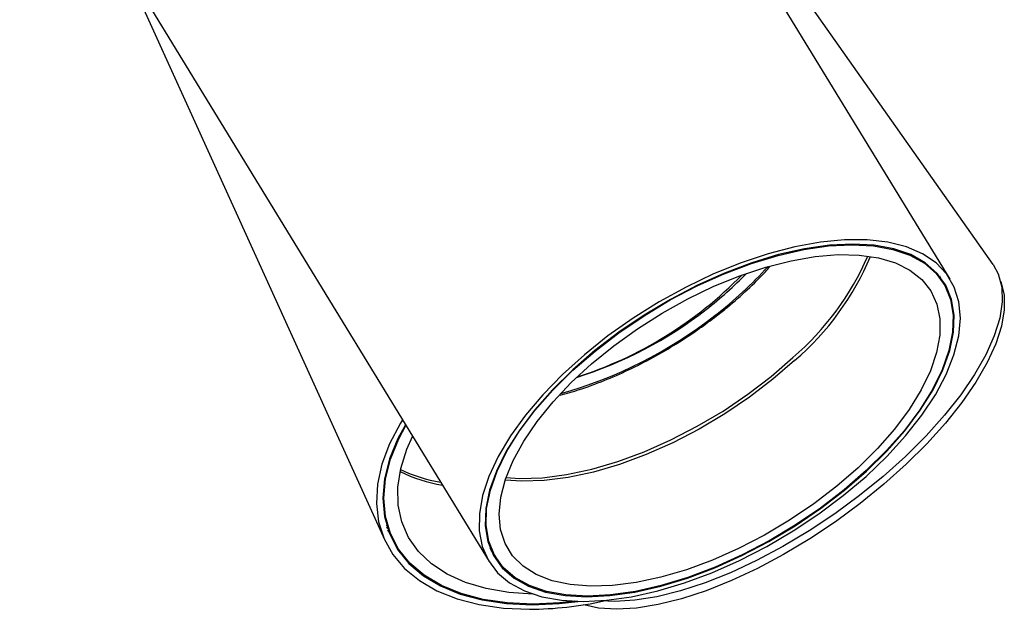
# Model space of a CAD drawing. Header units: millimetres. Extents: x 400 to 959, y 388 to 588.
# Tile 1 of 8: x 401 to 421, y 388 to 400. Entities that reach past the tile are written whole.
import ezdxf

# ---------------------------------------------------------------- set-up
doc = ezdxf.new("R2010")
doc.units = ezdxf.units.MM

msp = doc.modelspace()

# ---------------------------------------------------------------- linework, layer by layer
at = {"color": 7, "linetype": 'Continuous', "lineweight": 25}
for p, q in [((419.806, 395.146), (410.255, 410.751)), ((420.678, 395.446), (412.717, 406.728)), ((400.873, 405.009), (410.424, 389.404)), ((403.123, 401.246), (408.299, 389.842)), ((419.67, 395.062), (419.551, 395.256)), ((419.586, 395.215), (419.606, 395.166)), ((408.334, 390.151), (408.445, 389.908)), ((408.366, 390.08), (408.345, 390.114)), ((408.42, 389.962), (408.366, 390.051)), ((410.442, 389.681), (410.56, 389.487)), ((410.497, 389.591), (410.462, 389.631)), ((412.982, 388.594), (412.697, 388.608))]:
    msp.add_line(p, q, dxfattribs=at)
at = {"color": 7, "linetype": 'Continuous', "lineweight": 25, "flags": 128}
for points in [[(412.337, 388.594), (412.815, 388.618), (413.323, 388.69), (413.854, 388.808), (414.402, 388.972), (414.959, 389.179), (415.518, 389.426), (416.072, 389.71), (416.613, 390.027), (417.135, 390.374), (417.631, 390.746), (418.093, 391.137), (418.517, 391.544), (418.897, 391.96), (419.227, 392.38), (419.504, 392.798), (419.723, 393.21), (419.882, 393.61), (419.979, 393.992), (420.013, 394.352), (419.983, 394.685), (419.89, 394.986), (419.734, 395.252), (419.518, 395.479), (419.244, 395.665), (418.917, 395.806), (418.54, 395.901), (418.119, 395.949), (417.658, 395.949), (417.164, 395.901), (416.644, 395.806), (416.104, 395.665), (415.55, 395.479), (414.991, 395.252), (414.434, 394.986), (413.885, 394.685), (413.353, 394.352), (412.843, 393.992), (412.364, 393.61), (411.92, 393.21), (411.517, 392.798), (411.162, 392.38), (410.858, 391.96), (410.609, 391.544), (410.42, 391.137), (410.291, 390.746), (410.226, 390.374), (410.224, 390.027), (410.286, 389.71), (410.411, 389.426), (410.597, 389.179), (410.842, 388.972), (411.143, 388.808), (411.495, 388.69), (411.895, 388.618), (412.337, 388.594)], [(412.408, 388.688), (412.882, 388.712), (413.387, 388.785), (413.916, 388.904), (414.46, 389.07), (415.014, 389.278), (415.568, 389.527), (416.117, 389.813), (416.652, 390.133), (417.166, 390.481), (417.653, 390.854), (418.105, 391.246), (418.517, 391.652), (418.882, 392.066), (419.197, 392.483), (419.457, 392.898), (419.658, 393.303), (419.797, 393.695), (419.873, 394.068), (419.885, 394.417), (419.833, 394.736), (419.716, 395.022), (419.537, 395.271), (419.299, 395.48), (419.004, 395.645), (418.656, 395.765), (418.26, 395.837), (417.822, 395.861), (417.348, 395.837), (416.843, 395.765), (416.314, 395.645), (415.77, 395.48), (415.217, 395.271), (414.662, 395.022), (414.113, 394.736), (413.578, 394.417), (413.064, 394.068), (412.577, 393.695), (412.125, 393.303), (411.713, 392.898), (411.348, 392.483), (411.033, 392.066), (410.773, 391.652), (410.572, 391.246), (410.433, 390.854), (410.357, 390.481), (410.345, 390.133), (410.397, 389.813), (410.514, 389.527), (410.693, 389.278), (410.931, 389.07), (411.226, 388.904), (411.574, 388.785), (411.97, 388.712), (412.408, 388.688)], [(418.099, 391.255), (417.649, 390.864), (417.165, 390.493), (416.653, 390.145), (416.12, 389.826), (415.574, 389.541), (415.021, 389.292), (414.47, 389.084), (413.927, 388.919), (413.401, 388.799), (412.897, 388.726), (412.424, 388.701), (411.987, 388.725), (411.592, 388.796), (411.245, 388.915), (410.95, 389.079), (410.712, 389.286), (410.533, 389.534), (410.416, 389.819), (410.363, 390.137), (410.374, 390.483), (410.449, 390.854), (410.587, 391.245), (410.786, 391.649), (411.044, 392.062), (411.357, 392.477), (411.721, 392.89), (412.131, 393.294), (412.581, 393.685), (413.065, 394.057), (413.577, 394.404), (414.11, 394.723), (414.656, 395.009), (415.209, 395.257), (415.76, 395.466), (416.303, 395.631), (416.83, 395.75), (417.333, 395.823), (417.806, 395.848), (418.243, 395.824), (418.638, 395.753), (418.985, 395.634), (419.28, 395.47), (419.518, 395.263), (419.697, 395.016), (419.814, 394.731), (419.867, 394.413), (419.856, 394.066), (419.781, 393.695), (419.643, 393.305), (419.444, 392.901), (419.186, 392.488), (418.873, 392.072), (418.509, 391.66), (418.099, 391.255)], [(417.932, 391.312), (417.499, 390.937), (417.032, 390.58), (416.539, 390.247), (416.025, 389.943), (415.499, 389.671), (414.967, 389.436), (414.438, 389.24), (413.918, 389.087), (413.414, 388.979), (412.935, 388.918), (412.486, 388.903), (412.074, 388.936), (411.705, 389.015), (411.384, 389.141), (411.115, 389.31), (410.902, 389.521), (410.749, 389.77), (410.656, 390.055), (410.627, 390.371), (410.66, 390.714), (410.756, 391.078), (410.913, 391.46), (411.129, 391.852), (411.4, 392.251), (411.725, 392.65), (412.096, 393.044), (412.51, 393.427), (412.961, 393.794), (413.442, 394.139), (413.946, 394.458), (414.467, 394.747), (414.997, 395.001), (415.528, 395.217), (416.054, 395.391), (416.567, 395.522), (417.059, 395.607), (417.524, 395.645), (417.955, 395.636), (418.346, 395.58), (418.692, 395.477), (418.987, 395.33), (419.229, 395.139), (419.412, 394.908), (419.535, 394.641), (419.597, 394.34), (419.595, 394.01), (419.53, 393.656), (419.404, 393.282), (419.217, 392.895), (418.972, 392.498), (418.674, 392.098), (418.325, 391.701), (417.932, 391.312)], [(420.678, 395.446), (420.784, 395.252), (420.854, 394.986), (420.864, 394.685), (420.813, 394.352), (420.701, 393.992), (420.53, 393.61), (420.303, 393.21), (420.022, 392.798), (419.691, 392.38), (419.315, 391.96), (418.897, 391.544), (418.444, 391.137), (417.962, 390.746), (417.457, 390.374), (416.935, 390.027), (416.403, 389.71), (415.868, 389.426), (415.337, 389.179), (414.818, 388.972), (414.316, 388.808), (413.839, 388.69), (413.392, 388.618), (412.982, 388.594)], [(420.831, 395.108), (420.837, 395.092), (420.902, 394.826), (420.907, 394.525), (420.851, 394.192), (420.735, 393.832), (420.56, 393.45), (420.329, 393.05), (420.044, 392.638), (419.71, 392.22), (419.331, 391.8), (418.912, 391.384), (418.458, 390.977), (417.975, 390.586), (417.469, 390.214), (416.947, 389.867), (416.416, 389.55), (415.883, 389.266), (415.355, 389.019), (414.838, 388.812), (414.339, 388.648), (413.865, 388.53), (413.423, 388.458), (413.016, 388.434)], [(408.659, 392.287), (408.618, 392.22), (408.398, 391.8), (408.242, 391.384), (408.153, 390.977), (408.13, 390.586), (408.175, 390.214), (408.287, 389.867), (408.465, 389.55), (408.705, 389.266), (409.006, 389.019), (409.363, 388.812), (409.771, 388.648), (410.225, 388.53), (410.719, 388.458), (411.247, 388.434)], [(408.72, 392.188), (408.569, 391.906), (408.4, 391.492), (408.296, 391.086), (408.261, 390.694), (408.294, 390.321), (408.395, 389.973), (408.562, 389.653), (408.794, 389.367), (409.086, 389.118), (409.435, 388.91), (409.837, 388.744), (410.286, 388.625), (410.776, 388.552), (411.3, 388.528)], [(412.157, 388.598), (411.863, 388.566), (411.314, 388.541), (410.792, 388.565), (410.303, 388.636), (409.856, 388.755), (409.455, 388.919), (409.106, 389.126), (408.814, 389.374), (408.582, 389.659), (408.415, 389.977), (408.314, 390.323), (408.28, 390.694), (408.314, 391.085), (408.416, 391.489), (408.584, 391.902), (408.729, 392.173)], [(411.314, 388.743), (410.826, 388.776), (410.365, 388.855), (409.945, 388.981), (409.573, 389.15), (409.253, 389.361), (408.99, 389.61), (408.787, 389.895), (408.648, 390.211), (408.575, 390.554), (408.568, 390.918), (408.627, 391.3), (408.752, 391.692), (408.866, 391.948)], [(411.3, 388.528), (411.851, 388.552), (412.232, 388.596)], [(413.016, 388.434), (412.652, 388.458), (412.349, 388.526)]]:
    msp.add_lwpolyline(points, dxfattribs=at)
at = {"color": 8, "linetype": 'Continuous', "lineweight": 25, "flags": 128}
for points in [[(416.64, 393.493), (416.199, 393.111), (415.723, 392.747), (415.22, 392.407), (414.696, 392.097), (414.16, 391.82), (413.618, 391.58), (413.078, 391.381), (412.548, 391.225), (412.035, 391.115), (411.546, 391.052), (411.088, 391.037), (410.749, 391.06)], [(410.767, 391.112), (411.051, 391.095), (411.509, 391.11), (411.998, 391.173), (412.511, 391.283), (413.041, 391.439), (413.581, 391.638), (414.124, 391.878), (414.66, 392.155), (415.184, 392.466), (415.688, 392.805), (416.163, 393.169), (416.605, 393.552)]]:
    msp.add_lwpolyline(points, dxfattribs=at)
at = {"color": 8, "linetype": 'Continuous', "lineweight": 25}
for centre, radius, start, end in [((412.863, 397.908), 5.743, 310.6691, 336.49), ((412.941, 397.811), 5.686, 310.5905, 337.221), ((410.106, 400.823), 8.08, 307.4502, 317.882), ((409.435, 401.557), 9.071, 285.6382, 307.9944), ((410.061, 394.408), 3.448, 245.3197, 259.5725), ((410.085, 394.329), 3.428, 244.5581, 259.7231)]:
    msp.add_arc(centre, radius, start, end, dxfattribs=at)
at = {"color": 7, "linetype": 'Continuous', "lineweight": 25}
for centre, radius, start, end in [((409.666, 401.02), 8.268, 287.9032, 315.5727), ((410.271, 400.484), 7.504, 307.499, 315.9296), ((409.701, 401.119), 8.355, 287.4286, 307.9497), ((411.199, 395.767), 7.332, 270.3787, 282.3017)]:
    msp.add_arc(centre, radius, start, end, dxfattribs=at)
msp.add_open_spline([(411.868, 392.787), (412, 392.824), (412.295, 392.906), (412.764, 393.08), (413.263, 393.297), (413.757, 393.549), (414.239, 393.83), (414.672, 394.116), (415.015, 394.369), (415.344, 394.631), (415.682, 394.93), (415.969, 395.208), (416.108, 395.368), (416.138, 395.404)], degree=3, knots=[0, 0, 0, 0, 0.086813, 0.193193, 0.299437, 0.405588, 0.511689, 0.617783, 0.701319, 0.757211, 0.863396, 0.96973, 1, 1, 1, 1], dxfattribs=at)

doc.saveas('drawing.dxf')
